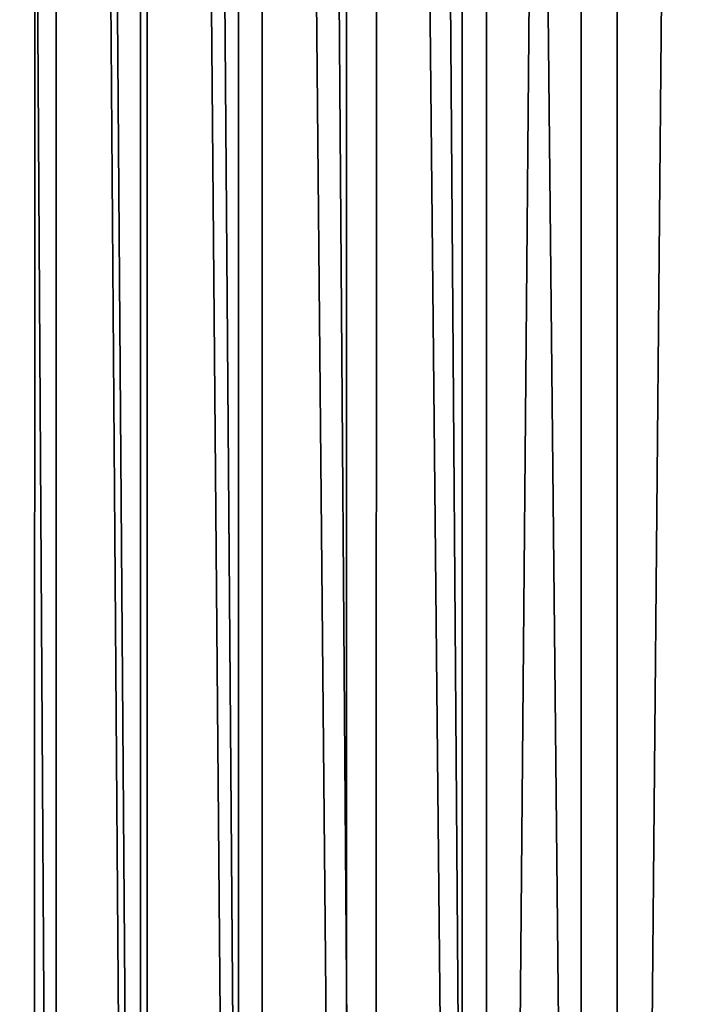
# Model space of a CAD drawing. Header units: metres. Extents: x -86 to 86, y -57 to 57.
# Tile 45 of 256: x -41.6 to -36.6, y -26.19 to -19.01. Entities that reach past the tile are written whole.
import ezdxf

# ---------------------------------------------------------------- set-up
doc = ezdxf.new("R2010")
doc.units = ezdxf.units.M
doc.layers.add('solid_125286', color=7, linetype='CONTINUOUS')

msp = doc.modelspace()

# ---------------------------------------------------------------- linework, layer by layer
at = {"layer": 'solid_125286'}
for points in [[(-36.251736, 54.994247, -2), (-36.251842, -54.994244, -2), (-37.237957, -54.868595, -2)], [(-36.251736, 54.994247, -2), (-37.237957, -54.868595, -2), (-37.237858, 54.868614, -2)], [(-37.237858, 54.868614, -2), (-37.237957, -54.868595, -2), (-38.18959, -54.581974, -2)], [(-37.237858, 54.868614, -2), (-38.18959, -54.581974, -2), (-38.189449, 54.582031, -2)], [(-42.252983, 54.758366, -2), (-41.49025, -54.453724, -2), (-42.265976, -54.764923, -2)], [(-41.475212, 54.449116, -2), (-41.49025, -54.453724, -2), (-42.252983, 54.758366, -2)], [(-38.990757, 54.3414, -2), (-38.189449, 54.582031, -2), (-38.18959, -54.581974, -2)], [(-41.475212, 54.449116, -2), (-40.668133, -54.275387, -2), (-41.49025, -54.453724, -2)], [(-40.65712, 54.273968, -2), (-40.668133, -54.275387, -2), (-41.475212, 54.449116, -2)], [(-38.990757, 54.3414, -2), (-38.994694, -54.340565, -2), (-39.821274, 54.237724, -2)], [(-38.990757, 54.3414, -2), (-38.18959, -54.581974, -2), (-38.994694, -54.340565, -2)], [(-40.65712, 54.273968, -2), (-39.82848, -54.237431, -2), (-40.668133, -54.275387, -2)], [(-39.821274, 54.237724, -2), (-39.82848, -54.237431, -2), (-40.65712, 54.273968, -2)], [(-39.821274, 54.237724, -2), (-38.994694, -54.340565, -2), (-39.82848, -54.237431, -2)], [(-38.368114, 42.424034, 105), (-37.5, -42.5, 105), (-37.5, 42.5, 105)], [(37.5, -42.5, 105), (-37.5, 42.5, 105), (-37.5, -42.5, 105)], [(37.5, -42.5, 105), (37.5, 42.5, 105), (-37.5, 42.5, 105)], [(-39.210239, 42.198383, 105), (-38.368114, -42.424034, 105), (-38.368114, 42.424034, 105)], [(-38.368114, 42.424034, 105), (-38.368114, -42.424034, 105), (-37.5, -42.5, 105)], [(-40.000019, 41.830116, 105), (-39.210236, -42.198387, 105), (-39.210239, 42.198383, 105)], [(-39.210239, 42.198383, 105), (-39.210236, -42.198387, 105), (-38.368114, -42.424034, 105)], [(-40.713818, 41.330288, 105), (-40.000019, -41.830116, 105), (-40.000019, 41.830116, 105)], [(-40.000019, 41.830116, 105), (-40.000019, -41.830116, 105), (-39.210236, -42.198387, 105)], [(-41.330288, 40.713818, 105), (-40.713818, -41.330288, 105), (-40.713818, 41.330288, 105)], [(-40.713818, 41.330288, 105), (-40.713818, -41.330288, 105), (-40.000019, -41.830116, 105)], [(-41.830116, 40.000019, 105), (-41.330288, -40.713818, 105), (-41.330288, 40.713818, 105)], [(-41.330288, 40.713818, 105), (-41.330288, -40.713818, 105), (-40.713818, -41.330288, 105)], [(-41.830116, 40.000019, 105), (-41.830116, -40.000019, 105), (-41.330288, -40.713818, 105)]]:
    msp.add_3dface(points, dxfattribs=at)

doc.saveas('drawing.dxf')
